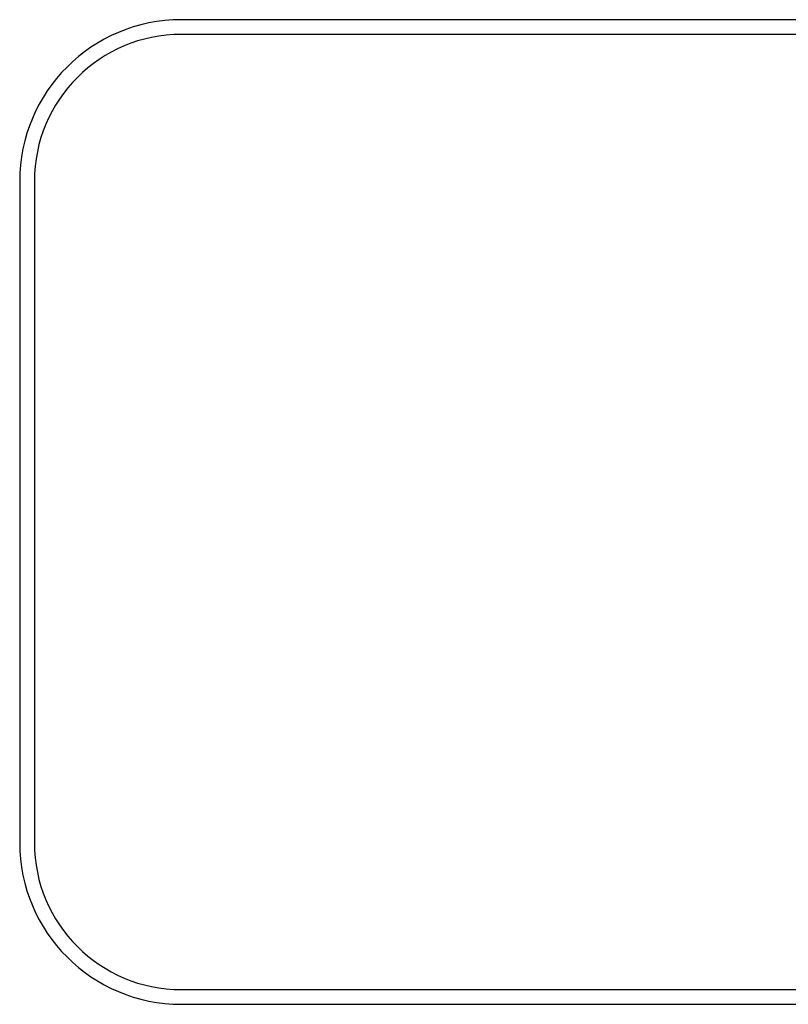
# Model space of a CAD drawing. Header units: inches. Extents: x 0 to 22, y 0 to 17.
# Tile 9 of 35: x 9.009 to 9.532, y 8.188 to 8.858. Entities that reach past the tile are written whole.
import ezdxf

# ---------------------------------------------------------------- set-up
doc = ezdxf.new("R2010")
doc.units = ezdxf.units.IN
doc.header["$LTSCALE"] = 1.21
doc.header["$MEASUREMENT"] = 0
doc.layers.get('0').update_dxf_attribs({"linetype": 'CONTINUOUS'})

msp = doc.modelspace()

# ---------------------------------------------------------------- linework, layer by layer
at = {"color": 7, "linetype": 'CONTINUOUS'}
for p, q in [((12.6811, 8.85753), (9.11874, 8.85753)), ((12.6711, 8.84753), (9.11874, 8.84753)), ((9.00874, 8.74753), (9.00874, 8.29753)), ((9.01874, 8.74753), (9.01874, 8.29753)), ((9.11874, 8.19753), (12.6711, 8.19753)), ((9.11874, 8.18753), (12.6811, 8.18753))]:
    msp.add_line(p, q, dxfattribs=at)
for centre, radius, start, end in [((9.11874, 8.74753), 0.11, 90, 180), ((9.11874, 8.74753), 0.1, 90, 180), ((9.11874, 8.29753), 0.11, 180, 270), ((9.11874, 8.29753), 0.1, 180, 270)]:
    msp.add_arc(centre, radius, start, end, dxfattribs=at)

doc.saveas('drawing.dxf')
